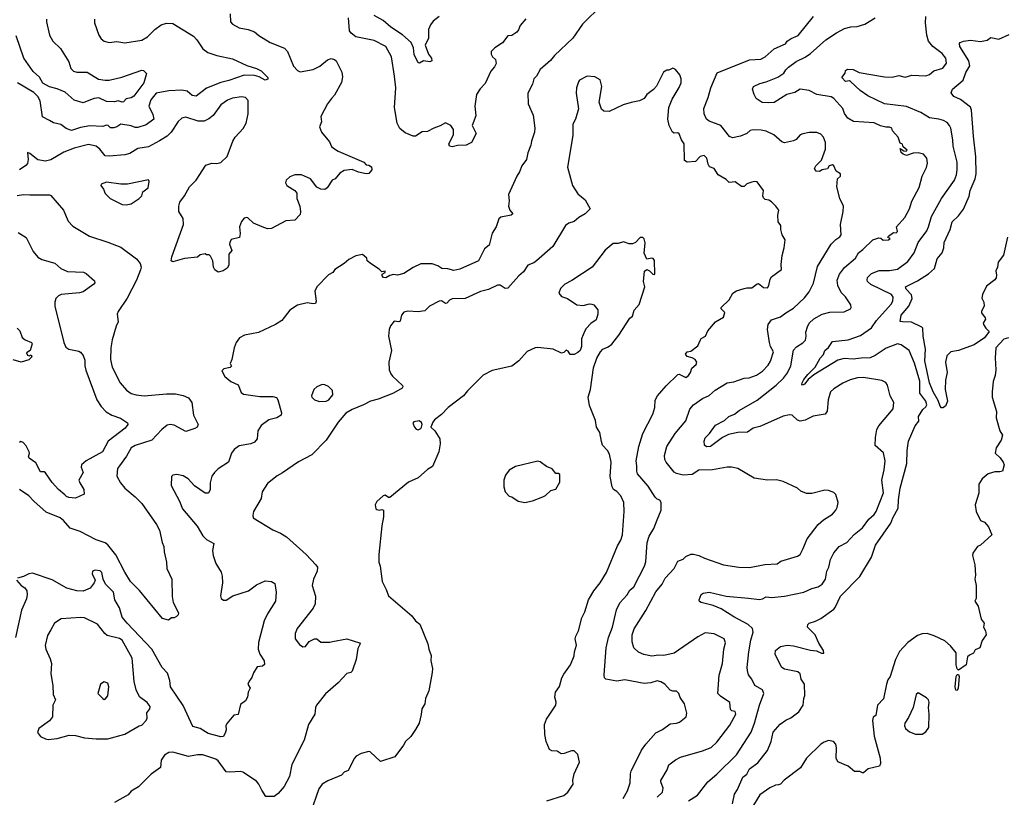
# Model space of a CAD drawing. Extents: x 1863017 to 1989460, y 394564 to 532820.
# Tile 207 of 213: x 1953806 to 1961388, y 502395 to 508380. Entities that reach past the tile are written whole.
import ezdxf

# ---------------------------------------------------------------- set-up
doc = ezdxf.new("R2010")
doc.units = 0

msp = doc.modelspace()

# ---------------------------------------------------------------- linework, layer by layer
at = {"layer": '0CON10XD'}
for points in [[(1958292.5, 508495), (1958140, 508345), (1958065, 508238), (1957925, 508105.6), (1957894.7, 508065.3), (1957815, 507995.8), (1957785, 507946.2), (1957764.3, 507925), (1957754.2, 507885), (1957718.6, 507815), (1957722.4, 507732.4), (1957760.8, 507645), (1957772.9, 507545), (1957770, 507515), (1957748.1, 507445), (1957742.5, 507415), (1957718.6, 507355), (1957708.8, 507305), (1957673.8, 507255), (1957655, 507210), (1957633, 507177), (1957568.8, 507035), (1957576.2, 506985), (1957568.8, 506945), (1957580, 506915), (1957603.3, 506885), (1957590, 506875), (1957510.6, 506859.4), (1957495, 506846.7), (1957474, 506785), (1957445, 506737.5), (1957420, 506645), (1957384.2, 506615.8), (1957338.8, 506525), (1957195, 506460.6), (1957149.7, 506450.3), (1957103, 506463), (1957055.5, 506465.5), (1957025, 506485.6), (1956980.9, 506500.9), (1956895, 506500), (1956836.8, 506473.2), (1956765, 506428), (1956715, 506413.8), (1956685, 506420), (1956655, 506412), (1956625, 506394.3), (1956607, 506397), (1956598.3, 506408.3), (1956598.3, 506421.7), (1956620, 506435), (1956620, 506445), (1956595, 506440), (1956575, 506460), (1956515, 506497.5), (1956482.5, 506525), (1956480, 506545), (1956445, 506572.5), (1956395, 506563.3), (1956340, 506535), (1956305.5, 506504.5), (1956232.1, 506457.9), (1956216.7, 506435), (1956184.3, 506415.7), (1956093.3, 506325), (1956078.3, 506291.7), (1956090, 506215), (1956083, 506197), (1956065, 506193.3), (1956019.3, 506200.7), (1955945, 506183.3), (1955885, 506143.3), (1955824.2, 506065.8), (1955776.7, 506035), (1955645, 505972.9), (1955537.3, 505952.7), (1955498.8, 505931.2), (1955474, 505895), (1955458, 505855), (1955440, 505765), (1955427.5, 505735), (1955437.5, 505712.5), (1955426.7, 505703.3), (1955378.3, 505691.7), (1955363.3, 505676.7), (1955386.7, 505635), (1955432.5, 505595), (1955489.3, 505569.3), (1955511.7, 505511.7), (1955528.3, 505498.3), (1955655, 505480), (1955755, 505479.2), (1955782.3, 505472.3), (1955793.2, 505453.2), (1955820.8, 505355), (1955818.8, 505335), (1955785, 505315.7), (1955725, 505301.1), (1955665, 505255.7), (1955640.6, 505215), (1955635.6, 505155), (1955615, 505129.4), (1955584.6, 505115.4), (1955495, 505101.4), (1955456.8, 505073.2), (1955438, 505045), (1955414.3, 504975.7), (1955335, 504923.8), (1955305, 504896.2), (1955285, 504866.7), (1955272.9, 504815), (1955273.3, 504765), (1955260, 504735), (1955235, 504736.7), (1955153.1, 504793.1), (1955104.2, 504845), (1955065, 504868.6), (1955015, 504880), (1954985.9, 504874.1), (1954973.8, 504865), (1954972, 504795), (1955035.8, 504675), (1955059.2, 504615), (1955172.2, 504482.2), (1955216.3, 504406.3), (1955245, 504379.2), (1955299.5, 504349.5), (1955290.6, 504295), (1955295.6, 504255), (1955317.1, 504195), (1955357.6, 504127.6), (1955363.9, 504096.1), (1955367.5, 504045), (1955352, 503945), (1955356.7, 503925), (1955375, 503911.2), (1955395, 503911.2), (1955447.5, 503945), (1955566.7, 503985), (1955630.3, 504029.7), (1955695, 504061.2), (1955745, 504056.2), (1955770.5, 504040.5), (1955780.8, 503975), (1955776.2, 503905), (1955713.4, 503806.6), (1955687.7, 503752.3), (1955644.5, 503585.5), (1955643.1, 503535), (1955655.5, 503495.5), (1955688, 503445), (1955691.7, 503418.3), (1955675, 503403.8), (1955635, 503400), (1955605, 503352.5), (1955593.6, 503316.4), (1955571.7, 503288.3), (1955563.3, 503265), (1955580, 503235), (1955566.2, 503205), (1955561.2, 503165), (1955545, 503137.5), (1955505, 503110), (1955488.3, 503031.7), (1955455, 503027.5), (1955403.3, 502965), (1955393.6, 502946.4), (1955396.7, 502915), (1955391.2, 502895), (1955375, 502863.8), (1955355, 502860), (1955256.7, 502885), (1955195, 502924.3), (1955140, 502940), (1955065, 503100.6), (1954965.8, 503245), (1954961.4, 503295), (1954945, 503350), (1954903.4, 503393.4), (1954822.9, 503535), (1954633.1, 503735), (1954595, 503782.5), (1954573.1, 503853.1), (1954537.5, 503915), (1954527.3, 503975), (1954466.9, 504035), (1954447.5, 504075), (1954438.8, 504125), (1954425, 504138.8), (1954387, 504143), (1954367.5, 504135), (1954362.5, 504115), (1954386.7, 504065), (1954380, 504045), (1954347.5, 504005), (1954295, 503980.8), (1954245.9, 503984.1), (1954167.5, 504005), (1954055, 504068), (1953905, 504118.8), (1953875, 504113.8), (1953835.8, 504094.2), (1953788.3, 504081.7)], [(1955426.2, 508425), (1955428, 508365), (1955443.3, 508345), (1955495, 508318.5), (1955565, 508304), (1955615, 508285.8), (1955648.3, 508258.3), (1955735, 508204.4), (1955845, 508160), (1955867.1, 508135), (1955915, 508023.8), (1955945, 507990), (1955965, 507980), (1956065, 507996), (1956117.3, 508022.7), (1956175, 508071.2), (1956205, 508082.5), (1956230, 508075), (1956243, 508063), (1956287.7, 507977.7), (1956290.7, 507939.3), (1956283.6, 507896.4), (1956230.7, 507799.3), (1956206.7, 507775), (1956176.4, 507733.6), (1956126, 507635), (1956128.8, 507595), (1956113.8, 507555), (1956128.8, 507515), (1956190.5, 507440.5), (1956207.5, 507405), (1956221.7, 507391.7), (1956258.8, 507368.8), (1956455, 507283.3), (1956475, 507262.5), (1956495, 507260), (1956515, 507246.7), (1956516.4, 507223.6), (1956495, 507197.5), (1956475, 507193.8), (1956415, 507205.7), (1956365, 507228), (1956305, 507218.8), (1956271.2, 507198.8), (1956235, 507156.7), (1956213.3, 507145), (1956173.3, 507085), (1956155, 507073.8), (1956125, 507076.2), (1956095, 507091.2), (1956045.6, 507155.6), (1955975, 507187.5), (1955925, 507186), (1955885, 507170), (1955857.5, 507145), (1955852.5, 507125), (1955864.1, 507104.1), (1955925, 507066.2), (1955941.2, 507045), (1955940, 507005), (1955962.5, 506945), (1955969.3, 506900.7)], [(1954013.3, 508385), (1954012.5, 508365), (1954035, 508262.5), (1954060, 508215), (1954119.5, 508159.5), (1954184.2, 508055), (1954200, 508005), (1954218.8, 507985), (1954245, 507975.8), (1954325, 507975.7), (1954413, 507923), (1954465, 507914.5), (1954495, 507915.6), (1954592.3, 507937.7), (1954745, 507991.2), (1954758.8, 507988.8), (1954782.5, 507965), (1954760.6, 507895), (1954685, 507792.5), (1954665, 507778.1), (1954625, 507771.5), (1954605, 507748), (1954595, 507745.8), (1954565, 507757.1), (1954535, 507747.1), (1954475, 507750), (1954415, 507778.5), (1954380, 507775), (1954337.3, 507757.3), (1954295, 507741.4), (1954225, 507762.2), (1954155, 507822.2), (1954095, 507848.2), (1954035, 507864.4), (1953985, 507891.2), (1953957.8, 507937.8), (1953910.5, 507980.5), (1953838.4, 508085), (1953778.5, 508255)], [(1954381.4, 508385), (1954382.5, 508355), (1954415, 508262.5), (1954433.6, 508233.6), (1954455.5, 508215.5), (1954494.2, 508205.8), (1954555, 508211.5), (1954615, 508202.2), (1954745, 508223.1), (1954791.1, 508248.9), (1954845.8, 508305), (1954895, 508341.9), (1954935, 508354.3), (1954985, 508350), (1955143.7, 508253.7), (1955170.6, 508225), (1955217.2, 508157.2), (1955255, 508127.5), (1955324.4, 508104.4), (1955445, 508078.9), (1955555, 508027.5), (1955630, 508005), (1955665, 507985.8), (1955716.7, 507935), (1955716.7, 507923.3), (1955695, 507914), (1955650.8, 507940.8), (1955615, 507951.5), (1955535, 507953.9), (1955415, 507911.4), (1955355, 507897.6), (1955245, 507852.7), (1955165, 507792), (1955135, 507797.5), (1955095, 507829.6), (1955055, 507838.5), (1954955, 507833.8), (1954857.5, 507815), (1954816, 507764), (1954801.4, 507715), (1954831.5, 507651.5), (1954838.2, 507615), (1954778.6, 507571.4), (1954715, 507550), (1954695, 507551.5), (1954665, 507564.5), (1954585, 507576.5), (1954555, 507554.5), (1954531.8, 507548.2), (1954505, 507549.1), (1954486.4, 507566.4), (1954475, 507568.8), (1954445, 507558.5), (1954345, 507562.3), (1954275, 507550.4), (1954205, 507526.8), (1954162.6, 507542.6), (1954122.6, 507572.6), (1954065, 507587.5), (1954035, 507605.7), (1953982.5, 507632.5), (1953963.8, 507755), (1953945, 507788.1), (1953915, 507820.9), (1953788, 507895)], [(1957702.4, 508387.6), (1957660.8, 508335), (1957647.6, 508302.4), (1957634, 508285), (1957595, 508258), (1957565, 508256), (1957525, 508203.3), (1957465, 508163.3), (1957437.5, 508135), (1957437.5, 508115), (1957447.5, 508095), (1957468.8, 508075), (1957475, 508042.5), (1957462.3, 508017.7), (1957433.8, 507985), (1957390.9, 507889.1), (1957351.7, 507848.3), (1957324.2, 507805), (1957310, 507715), (1957318.6, 507641.4), (1957290.8, 507565), (1957320, 507505), (1957286.2, 507435), (1957245, 507415.7), (1957177.2, 507412.8), (1957135, 507400.8), (1957115, 507406.7), (1957110, 507425), (1957145.8, 507495), (1957147.5, 507535), (1957125, 507566.7), (1957085, 507587.5), (1957045, 507563.3), (1956994.1, 507545.9), (1956945, 507518.8), (1956905, 507516.2), (1956855, 507484), (1956835, 507484), (1956775, 507510.8), (1956732.1, 507542.1), (1956711.4, 507585), (1956691.1, 507705), (1956701.4, 507855), (1956693.3, 507946.7), (1956670, 508095), (1956624.6, 508174.6), (1956535, 508221.2), (1956395, 508248.8), (1956357.3, 508277.3), (1956345.8, 508295.8), (1956337.5, 508395)], [(1957036.7, 508405), (1956990.6, 508369.4), (1956968.6, 508341.4), (1956952.9, 508305), (1956955, 508237.5), (1956927.5, 508185), (1956954.5, 508114.5), (1956975.8, 508085), (1956980, 508065), (1956963.9, 508056.1), (1956915, 508064.2), (1956885, 508046), (1956875, 508048), (1956843.3, 508113.3), (1956838.8, 508165), (1956819.5, 508205), (1956753.3, 508263.2), (1956665, 508322.3), (1956605, 508374.6), (1956535, 508413.3)], [(1958715.4, 502394.6), (1958755, 502433.8), (1958760.6, 502465), (1958742.9, 502515), (1958744.3, 502525), (1958791.9, 502605), (1958806, 502645), (1958855, 502682.5), (1958895, 502702.5), (1959065, 502751.9), (1959130.9, 502779.1), (1959175, 502818.6), (1959275, 502950), (1959321.1, 503035), (1959315, 503054), (1959290.5, 503060.5), (1959280.6, 503070.6), (1959273.9, 503123.9), (1959202.6, 503172.6), (1959182.9, 503195), (1959191.1, 503335), (1959217.9, 503425), (1959227.8, 503535), (1959241.4, 503585), (1959230, 503615), (1959153.4, 503653.4), (1959085, 503660), (1959029.3, 503630.7), (1958845, 503503.5), (1958765, 503485.6), (1958725, 503487.8), (1958675, 503481.1), (1958612.8, 503492.8), (1958572.1, 503512.1), (1958535.8, 503545.8), (1958522.8, 503592.8), (1958522.9, 503645), (1958538.3, 503691.7), (1958626.6, 503833.4), (1958704.6, 503975.4), (1958754.6, 504035.4), (1958777.4, 504082.6), (1958845.4, 504155), (1958875, 504212.5), (1958915, 504228.8), (1958935, 504247.1), (1958975, 504266), (1958994, 504266), (1959035, 504256.9), (1959080, 504235), (1959225, 504183.3), (1959345, 504166.7), (1959425, 504164.4), (1959545, 504187.1), (1959638.8, 504191.2), (1959667, 504213), (1959795, 504250), (1959815.6, 504264.4), (1959836.7, 504305), (1959870, 504385), (1959955.6, 504495), (1959995, 504530.8), (1960065.5, 504574.5), (1960091.2, 504605), (1960101.2, 504625), (1960108.8, 504665), (1960090, 504725), (1960075, 504740), (1960035, 504756.7), (1960005, 504760), (1959905, 504733.8), (1959865, 504733.8), (1959820.5, 504750.5), (1959795, 504773.3), (1959685.8, 504825.8), (1959635, 504837.5), (1959565, 504835.8), (1959461.7, 504851.7), (1959335, 504926.2), (1959286.8, 504936.8), (1959255, 504936.9), (1959140, 504915), (1959035, 504913.6), (1958985, 504878.6), (1958915, 504875.6), (1958865, 504887.1), (1958845, 504898.1), (1958785.3, 504975), (1958773.8, 504995), (1958770.4, 505025), (1958790.4, 505095), (1958852.9, 505195), (1958935, 505292), (1958967.1, 505382.9), (1958993.7, 505416.3), (1959065, 505465.5), (1959115, 505486.9), (1959161.7, 505528.3), (1959254.5, 505585.5), (1959305, 505592.9), (1959385, 505621.4), (1959423.1, 505623.1), (1959479.2, 505645), (1959525, 505675.4), (1959568.7, 505721.3), (1959586.8, 505753.2), (1959609.6, 505825), (1959587.8, 505865), (1959580, 505895), (1959564.3, 505995), (1959570, 506035), (1959595, 506069.4), (1959665, 506093.1), (1959706, 506125), (1959765, 506160.8), (1959849.3, 506240.7), (1959884.4, 506285), (1959918.8, 506351.2), (1959948.9, 506481.1), (1960055, 506652), (1960090.7, 506689.3), (1960120.9, 506709.1), (1960130.8, 506725), (1960127.5, 506805), (1960148.1, 506905), (1960150, 506945), (1960121.9, 507005), (1960099.4, 507095), (1960104, 507156), (1960125.8, 507175), (1960128, 507195), (1960093.6, 507213.6), (1960076.1, 507256.1), (1960065, 507262.5), (1960040, 507255), (1960027, 507233), (1959986.1, 507223.9), (1959965, 507212.5), (1959940, 507215), (1959927.5, 507235), (1959936.7, 507255), (1959981.2, 507298.8), (1960011.4, 507385), (1960012.5, 507435), (1959995.8, 507475), (1959975, 507500), (1959945, 507512), (1959885, 507512.5), (1959837, 507503), (1959815, 507494), (1959785, 507458.8), (1959765, 507448), (1959695, 507431.4), (1959675, 507439.2), (1959613.8, 507495), (1959553.1, 507523.1), (1959515, 507531.2), (1959455, 507533.6), (1959431.7, 507528.3), (1959405.5, 507504.5), (1959356.6, 507483.4), (1959295, 507470), (1959271.7, 507481.7), (1959205, 507565.8), (1959115, 507600), (1959094.6, 507614.6), (1959076.5, 507655), (1959074, 507696), (1959108.1, 507781.9), (1959128.2, 507855), (1959177.6, 507972.4), (1959425, 508071.1), (1959514.4, 508075.6), (1959546.1, 508093.9), (1959615, 508155.6), (1959703.8, 508195), (1959716.7, 508215), (1959746, 508235), (1959800.8, 508259.2), (1959918.6, 508405)], [(1958955, 502367.1), (1959025, 502412), (1959105.5, 502514.5), (1959175, 502572.5), (1959325, 502721.1), (1959437.7, 502895), (1959463.6, 502965), (1959502.2, 503105), (1959537.5, 503195), (1959525, 503222), (1959466.4, 503256.4), (1959445, 503303.3), (1959418.3, 503338.3), (1959409.7, 503369.7), (1959407.5, 503395), (1959420.5, 503515), (1959435.5, 503605), (1959453.5, 503665), (1959447.9, 503695), (1959416.7, 503725), (1959304.2, 503785), (1959208.8, 503845), (1959145, 503872.2), (1959053.4, 503893.4), (1959041.9, 503901.9), (1959038.8, 503915), (1959054.2, 503955.8), (1959070, 503965), (1959115, 503973.8), (1959245.8, 503944.2), (1959417.5, 503927.5), (1959501.7, 503918.3), (1959525, 503922.5), (1959555, 503938.5), (1959595, 503931.8), (1959695, 503943.3), (1959845, 503973.1), (1959905, 504003.3), (1959955, 504014.3), (1959985.3, 504034.7), (1960011.8, 504075), (1960021.4, 504135), (1960037.1, 504165), (1960050.5, 504225), (1960075, 504276), (1960116.2, 504325), (1960176, 504355), (1960232.4, 504417.6), (1960295, 504468.6), (1960344.2, 504535), (1960385, 504571.1), (1960402.5, 504595), (1960457.8, 504737.8), (1960443.9, 504835), (1960463.1, 504915), (1960471.8, 504985), (1960457, 505047), (1960395, 505102.5), (1960395.8, 505165), (1960407.5, 505225), (1960422.9, 505255), (1960531.2, 505385), (1960536.7, 505435), (1960508.8, 505485), (1960487.7, 505567.7), (1960475, 505586.7), (1960445, 505602), (1960305, 505627.1), (1960257, 505623), (1960201.3, 505608.7), (1960145, 505582.5), (1960075, 505538), (1960050, 505515), (1960030.6, 505455), (1960024, 505366), (1960007.5, 505345), (1959915, 505327.5), (1959855, 505298), (1959815, 505290), (1959795, 505298.8), (1959755, 505337.5), (1959735, 505340), (1959685, 505328.5), (1959541.2, 505265), (1959505, 505248.1), (1959455, 505237.1), (1959410, 505205), (1959335, 505202.5), (1959265, 505187.1), (1959218.8, 505165), (1959125, 505096), (1959095, 505093.8), (1959080, 505105), (1959076.7, 505135), (1959085, 505162.5), (1959118.8, 505195), (1959165, 505258.6), (1959233.7, 505296.3), (1959268, 505325), (1959311.2, 505345), (1959347.1, 505372.9), (1959485, 505450.6), (1959632.2, 505567.7), (1959688.5, 505621.5), (1959718.5, 505661.5), (1959744.6, 505715), (1959765, 505836.2), (1959787.2, 505862.8), (1959837.6, 505892.4), (1959856.2, 505913.8), (1959863.5, 505945), (1959858.9, 505975), (1959872.5, 506017.5), (1959886, 506044), (1959921.7, 506078.3), (1959985, 506114.4), (1960045, 506130), (1960155, 506132.9), (1960204.1, 506155.9), (1960208.8, 506165), (1960206, 506185), (1960165, 506248), (1960131.6, 506281.6), (1960106.5, 506335), (1960101.8, 506375), (1960118.1, 506421.9), (1960156.7, 506473.3), (1960242.5, 506545), (1960265, 506586), (1960299.3, 506610.7), (1960376.7, 506685), (1960422, 506702), (1960438.3, 506698.3), (1960454.3, 506684.3), (1960497.5, 506685), (1960510, 506695), (1960490, 506705), (1960497.5, 506715), (1960535, 506743.3), (1960555, 506740), (1960565, 506750), (1960558, 506785), (1960621.4, 506858.6), (1960657.5, 506925), (1960675, 506983.8), (1960731.5, 507088.5), (1960754.5, 507175.5), (1960788.3, 507241.7), (1960795.8, 507275), (1960790.8, 507315), (1960765.6, 507345.6), (1960725, 507355.8), (1960687.1, 507352.9), (1960635, 507336), (1960610, 507345), (1960595, 507357.5), (1960585, 507390), (1960615, 507370), (1960631.7, 507368.3), (1960640, 507375), (1960610.5, 507400.5), (1960603, 507423), (1960585, 507430), (1960571.2, 507475), (1960528, 507525), (1960522.5, 507545), (1960505, 507553.3), (1960475, 507553.8), (1960435, 507564.2), (1960385, 507586.2), (1960226.4, 507596.4), (1960182.5, 507622.5), (1960157.5, 507657.5), (1960145, 507697.5), (1960074.2, 507775), (1960055, 507787.9), (1959945, 507803.8), (1959885, 507836.4), (1959815, 507846.7), (1959775, 507820.8), (1959714.5, 507805.5), (1959615, 507744), (1959575, 507739.2), (1959523.4, 507743.4), (1959478, 507775), (1959460.8, 507805), (1959450, 507845), (1959456.2, 507865), (1959505, 507890), (1959555, 507901.9), (1959645, 507937.1), (1959691.4, 507968.6), (1959705.8, 507995), (1959726, 508015), (1959785, 508058.5), (1959855, 508091.1), (1959895, 508119.2), (1960014.5, 508225), (1960095, 508280.5), (1960156.4, 508313.6), (1960205.6, 508325.6), (1960255, 508328.1), (1960315, 508346.2), (1960395, 508393.8)], [(1959295.7, 502345), (1959310.2, 502419.8), (1959334.5, 502455.5), (1959375, 502550), (1959405, 502573.1), (1959425.6, 502615), (1959489.5, 502660.5), (1959564.3, 502755), (1959592.3, 502825), (1959608.9, 502895), (1959662.1, 502957.9), (1959705, 502988.9), (1959745, 503006.7), (1959806.2, 503053.8), (1959840.4, 503105), (1959844.7, 503155.3), (1959852.3, 503177.7), (1959850, 503265), (1959824.7, 503305), (1959815.5, 503345), (1959799.4, 503359.4), (1959695, 503381.1), (1959675, 503394.2), (1959624.4, 503495), (1959625.7, 503525), (1959665, 503556.2), (1959716.2, 503566.2), (1959765, 503561.5), (1959895, 503526.2), (1959942.3, 503522.3), (1959980, 503505), (1959997.5, 503505), (1959996.2, 503525), (1959960.7, 503580.7), (1959930.5, 503645), (1959873.8, 503703.8), (1959874.2, 503725), (1959885, 503735.6), (1959935, 503751.2), (1959975, 503771.8), (1960075, 503841.9), (1960086.5, 503855), (1960127.6, 503942.4), (1960274.4, 504095), (1960365, 504244), (1960396.9, 504335), (1960513.8, 504505), (1960528.8, 504545), (1960570.3, 504619.7), (1960572.8, 504685), (1960585.7, 504774.3), (1960637.6, 504965), (1960639.2, 505065), (1960650, 505135), (1960700.6, 505255), (1960729.4, 505290.6), (1960726.2, 505325), (1960760.5, 505379.5), (1960785, 505400.5), (1960792.2, 505415), (1960784.7, 505445), (1960738.4, 505505), (1960736.8, 505596.8), (1960696.9, 505736.9), (1960655, 505833.5), (1960595, 505877.5), (1960566.1, 505886.1), (1960478.5, 505851.5), (1960395, 505794.6), (1960355, 505777.2), (1960285, 505775.9), (1960225, 505766.4), (1960155, 505772.5), (1960105, 505760.3), (1959922.1, 505647.9), (1959878, 505612), (1959849.2, 505575), (1959835, 505568), (1959829.2, 505575), (1959831.5, 505585), (1959845, 505610.6), (1959875, 505650), (1959932.9, 505705), (1959969.5, 505775), (1959997, 505803), (1960007.3, 505835), (1960033.7, 505856.4), (1960065, 505904.3), (1960184.6, 505915.4), (1960280.8, 505949.2), (1960365, 506008.5), (1960403.5, 506065), (1960518.1, 506191.9), (1960530.8, 506215), (1960532, 506245), (1960518.5, 506265), (1960361.4, 506341.4), (1960335, 506366), (1960330.9, 506375), (1960335, 506395.6), (1960365, 506426.4), (1960425, 506449.6), (1960505, 506450.4), (1960565, 506460.8), (1960645, 506519.5), (1960692.8, 506585), (1960723.8, 506666.2), (1960790.9, 506755), (1960805.5, 506785), (1960826.9, 506865), (1960904.2, 507004.2), (1961005.3, 507144.7), (1961020.7, 507185), (1961026.2, 507225), (1961025.4, 507285), (1960995, 507407.5), (1960992.7, 507455), (1960976.5, 507545), (1960967, 507567), (1960947.8, 507587.8), (1960918.8, 507605), (1960885, 507615.5), (1960813.3, 507625), (1960746.6, 507666.6), (1960635, 507713.3), (1960465, 507731.5), (1960336.2, 507795), (1960278.8, 507835), (1960205, 507904), (1960195, 507910), (1960165, 507904.2), (1960137.5, 507935), (1960161.7, 507968.3), (1960165, 507990), (1960180.7, 507999.3), (1960223.6, 507996.4), (1960270, 507975), (1960465, 507941.1), (1960525, 507937.5), (1960575, 507950.6), (1960625, 507937.5), (1960675, 507953.3), (1960785, 507948.1), (1960811.7, 507958.3), (1960845, 507985.5), (1960915, 508008.1), (1960942.5, 508045), (1960938.9, 508085), (1960909, 508119), (1960837.1, 508175), (1960805.6, 508215), (1960792.4, 508262.4), (1960781.1, 508355), (1960784.6, 508405)], [(1961413.2, 506706.8), (1961380.9, 506569.1), (1961341.9, 506515), (1961335.7, 506475), (1961323.8, 506446.2), (1961328.6, 506415), (1961325, 506393.3), (1961315, 506378), (1961251.1, 506328.9), (1961220, 506265), (1961216.4, 506236.4), (1961231.2, 506205), (1961233.3, 506175), (1961212.5, 506137.5), (1961212, 506125), (1961240, 506085), (1961242.5, 506075), (1961226.2, 506045), (1961228, 506035), (1961245.8, 506005), (1961271.2, 505981.2), (1961235, 505930.8), (1961155, 505877.5), (1961035, 505834), (1960976.1, 505823.9), (1960946.1, 505793.9), (1960936, 505745), (1960948.6, 505665), (1960935.7, 505605), (1960933.3, 505535), (1960951.2, 505445), (1960935.6, 505404.4), (1960915, 505392), (1960905, 505394), (1960895, 505406.2), (1960879.5, 505449.5), (1960840, 505515), (1960812.6, 505585), (1960776.7, 505755), (1960781, 505845), (1960763.1, 505945), (1960760, 506005), (1960753.8, 506013.8), (1960672.5, 506052.5), (1960605, 506055.7), (1960587, 506057), (1960592.8, 506105), (1960653.8, 506176.2), (1960678.7, 506235), (1960673.1, 506263.1), (1960633.3, 506305), (1960627.5, 506325), (1960719.2, 506370.8), (1960804.3, 506425), (1960851.4, 506465), (1960870.5, 506539.5), (1960910, 506585), (1960922.5, 506625), (1960924.3, 506665), (1960970.3, 506765), (1960985.9, 506824.1), (1961035, 506871.5), (1961075, 506921.4), (1961118.6, 507021.4), (1961125.5, 507065), (1961164.4, 507154.4), (1961171.4, 507195), (1961168, 507325), (1961152.2, 507485), (1961135.4, 507685), (1961128, 507708), (1961050, 507765), (1960999.5, 507789.5), (1960978.6, 507818.6), (1960988.1, 507845), (1961070.6, 507915), (1961092.7, 507975), (1961122.9, 508025), (1961113.9, 508065), (1961046.9, 508175), (1961042.3, 508197.7), (1961047.5, 508205), (1961075, 508214.2), (1961127.4, 508222.6), (1961205, 508212.3), (1961255, 508223.7), (1961285, 508244.6), (1961345, 508230.6), (1961425, 508266.7)], [(1958454.2, 502385), (1958485.6, 502445), (1958506.9, 502505), (1958508.6, 502575), (1958515, 502596.7), (1958595, 502758), (1958626.5, 502805), (1958705, 502890.6), (1958755, 502916.7), (1958815, 502960), (1958865, 502965.8), (1958885.6, 502974.4), (1958938.8, 503015), (1958943.6, 503043.6), (1958925.8, 503115), (1958892.3, 503162.3), (1958882.9, 503195), (1958865, 503212.5), (1958835, 503212), (1958815, 503220), (1958774.4, 503265), (1958743.4, 503283.4), (1958715, 503290.5), (1958665, 503275.6), (1958615, 503271.4), (1958465, 503299.4), (1958405, 503289.4), (1958320, 503305), (1958310, 503315), (1958306.8, 503336.8), (1958321.5, 503545), (1958339.5, 503625), (1958371.2, 503705), (1958401.9, 503838.1), (1958428.6, 503891.4), (1958485, 503952.9), (1958505, 503988), (1958535, 504014.3), (1958618.5, 504175), (1958628, 504208), (1958636.7, 504355), (1958653.2, 504405), (1958688.2, 504465), (1958715, 504531.2), (1958745.7, 504605.7), (1958746.7, 504663.3), (1958735, 504682.5), (1958715, 504690), (1958698.8, 504705), (1958645, 504790.8), (1958564.4, 504885), (1958557.8, 504905), (1958559.1, 504945), (1958552.3, 504985), (1958574.3, 505094.3), (1958605.6, 505195), (1958682, 505345), (1958696, 505395), (1958698.8, 505451.2), (1958716.2, 505485), (1958785, 505562.5), (1958875, 505650), (1958885, 505652.5), (1958935, 505627.1), (1958955, 505642), (1958971.2, 505665), (1958982.7, 505697.3), (1959016, 505725), (1959020, 505745), (1959007.5, 505765), (1958985, 505777.5), (1958945, 505787.5), (1958933, 505807), (1958945, 505822.5), (1958975, 505830), (1959028.8, 505871.2), (1959048.8, 505915), (1959055, 505926.7), (1959086.4, 505943.6), (1959103.8, 505985), (1959163.8, 506055), (1959225, 506090), (1959236.6, 506126.6), (1959207.5, 506155), (1959207.5, 506165), (1959269.2, 506225), (1959298, 506275), (1959325, 506292.5), (1959385, 506311.9), (1959405, 506317.1), (1959445, 506315.6), (1959485, 506348), (1959495, 506350), (1959535, 506318.9), (1959564.3, 506315.7), (1959575.6, 506335), (1959585.9, 506384.1), (1959595, 506400), (1959672.3, 506457.7), (1959670, 506495), (1959677.5, 506565), (1959694, 506625), (1959700, 506685), (1959676.7, 506725), (1959666.2, 506765), (1959666.7, 506795), (1959647.5, 506825), (1959643.8, 506875), (1959651.2, 506915), (1959630, 506945), (1959595, 506978), (1959575, 506991.2), (1959547.3, 506997.3), (1959535, 507008.8), (1959528.6, 507025), (1959534, 507065), (1959485, 507131.2), (1959465, 507134), (1959445, 507128.6), (1959405, 507116.2), (1959394.3, 507105.7), (1959385, 507096.2), (1959365, 507097.5), (1959315, 507132), (1959268.3, 507128.3), (1959245, 507151.4), (1959185, 507187.1), (1959155, 507234.3), (1959118.3, 507248.3), (1959107.6, 507267.6), (1959096.7, 507315), (1959076.7, 507335), (1959045, 507327.8), (1959011.2, 507288.8), (1958945, 507284), (1958926, 507296), (1958923.9, 507423.9), (1958901.2, 507455), (1958885, 507502.5), (1958875, 507510), (1958845, 507507.5), (1958833.3, 507515), (1958806.7, 507565), (1958798, 507615), (1958803.8, 507705), (1958830.5, 507769.5), (1958885, 507857.5), (1958900, 507895), (1958900, 507925), (1958890, 507955), (1958855, 507997.5), (1958835, 508007.5), (1958805, 507992.5), (1958788.3, 507991.7), (1958763.6, 507976.4), (1958710.7, 507869.3), (1958687.7, 507842.3), (1958636.1, 507803.9), (1958615, 507773.3), (1958580, 507755), (1958515, 507744.2), (1958454.3, 507725.7)], [(1958454.3, 507725.7), (1958345, 507674), (1958305, 507676.7), (1958285, 507692.5), (1958268.8, 507745), (1958288.8, 507865), (1958275, 507916.7), (1958235, 507940), (1958175, 507946.2), (1958117.5, 507915), (1958108.3, 507901.7), (1958094, 507855), (1958090, 507815), (1958110, 507695), (1958086, 507615), (1958066, 507575), (1958065, 507490), (1958024.2, 507245), (1958063, 507103), (1958105, 507040), (1958161.2, 506995), (1958200, 506925), (1958160, 506885), (1958111.3, 506858.7), (1958075, 506827.1), (1958035, 506814.3), (1958009.2, 506795), (1957911.4, 506635), (1957785.4, 506524.6), (1957765, 506509.4), (1957719.8, 506490.2), (1957685, 506440), (1957650.3, 506409.7), (1957565, 506314.3), (1957545, 506311.9), (1957505, 506335.7), (1957485, 506337.1), (1957415, 506303.1), (1957355, 506288.1), (1957235.6, 506234.4), (1957135, 506231.1), (1957115, 506221.9), (1957095, 506198.6), (1957085, 506197.1), (1957055, 506215.6), (1957035, 506213.1), (1956962, 506175), (1956925, 506140.6), (1956875, 506132.9), (1956795, 506135.7), (1956765, 506128.6), (1956745, 506106.7), (1956735, 506058.6), (1956725, 506053.8), (1956690.7, 506059.3), (1956661.4, 506025), (1956650.6, 505995), (1956647.1, 505945), (1956670, 505835), (1956648.6, 505745), (1956650.8, 505685), (1956663.3, 505653.3), (1956677, 505637), (1956753.8, 505563.8), (1956756.7, 505555), (1956751.2, 505545), (1956683.8, 505505), (1956565, 505458.9), (1956506.4, 505443.6), (1956453.3, 505415), (1956365, 505380.6), (1956318.3, 505351.7), (1956258.3, 505281.7), (1956165, 505143.3), (1956055, 505030), (1955951.7, 504978.3), (1955828.8, 504891.2), (1955789.5, 504870.5), (1955715, 504810), (1955672, 504745), (1955664.3, 504695), (1955605.8, 504595), (1955600, 504565), (1955603.8, 504545), (1955755, 504454.2), (1955815, 504429.2), (1955859.3, 504399.3), (1956010.8, 504265), (1956086, 504185), (1956098, 504165), (1956096.2, 504135), (1956069.1, 504075), (1956058.5, 504025), (1956083.4, 503943.4), (1956081.1, 503885), (1956065, 503850.8), (1955942.5, 503695), (1955925.8, 503655), (1955928, 503615), (1955960, 503570), (1955985, 503552.5), (1956005.7, 503555), (1956035.6, 503595), (1956075, 503614.4), (1956095, 503614.2), (1956125, 503590), (1956195, 503589.2), (1956215, 503594.3), (1956324.1, 503614.1), (1956423.6, 503583.6), (1956426.7, 503575), (1956409.7, 503540.3), (1956396.9, 503455), (1956365, 503366.7), (1956355, 503356.2), (1956325, 503346.7), (1956257.1, 503275), (1956159.6, 503190.4), (1956092.2, 503105), (1956084.3, 503085), (1956078.8, 503035), (1956030, 502955), (1955995.6, 502835), (1955902, 502648), (1955883.9, 502555), (1955841.1, 502478.9), (1955795, 502423.3), (1955765, 502402), (1955701.5, 502401.5), (1955670.4, 502450.4), (1955646.7, 502496.7), (1955628.3, 502518.3), (1955525, 502587.8), (1955505, 502593.5), (1955425, 502587.5), (1955395, 502591.9), (1955335.3, 502675.3), (1955315, 502689.5), (1955215, 502722.7), (1955175, 502722.5), (1955105, 502710), (1954985, 502743.3), (1954955, 502740), (1954920.7, 502719.3), (1954895, 502680), (1954890, 502625), (1954817, 502573), (1954720, 502475), (1954665, 502442.5), (1954640, 502415), (1954536.4, 502353.6)], [(1955969.3, 506900.7), (1955965, 506880), (1955925, 506837.5), (1955855, 506832.5), (1955745, 506773.3), (1955715, 506771.2), (1955672.5, 506785), (1955605, 506814.2), (1955563.3, 506855), (1955551.7, 506858.3), (1955535, 506852), (1955512.6, 506827.4), (1955497.5, 506785), (1955503.8, 506735), (1955497.5, 506705), (1955435, 506687.5), (1955423.6, 506666.4), (1955421.7, 506651.7), (1955438.8, 506605), (1955417.5, 506575), (1955415, 506490), (1955403, 506467), (1955373.6, 506446.4), (1955335, 506436.7), (1955307.5, 506455), (1955297.5, 506475), (1955292.5, 506525), (1955275, 506560), (1955265, 506570), (1955245, 506570), (1955235, 506577.5), (1955195, 506570), (1955175, 506552.5), (1955075, 506543.3), (1954985, 506517.5), (1954973, 506523), (1954976.2, 506555), (1955066.2, 506805), (1955065, 506850), (1955030, 506905), (1955030, 506945), (1955038.8, 506975), (1955073.8, 507025), (1955114.4, 507095), (1955165, 507145.8), (1955240.3, 507259.7), (1955285, 507276), (1955324.2, 507274.2), (1955355, 507280.8), (1955402.4, 507327.6), (1955448.1, 507445), (1955465.6, 507475), (1955526.4, 507543.6), (1955550.9, 507585), (1955564.6, 507655), (1955565, 507757.5), (1955545, 507782), (1955515, 507786.9), (1955445, 507776.4), (1955405, 507761.1), (1955355, 507725.7), (1955296.2, 507643.8), (1955263.1, 507616.9), (1955225, 507598.5), (1955179.4, 507599.4), (1955085, 507630), (1955055, 507623.1), (1955025, 507597.5), (1954972.2, 507515), (1954940.6, 507485), (1954883.3, 507446.7), (1954797.4, 507402.6), (1954715, 507389.1), (1954655, 507351.4), (1954615, 507339.2), (1954495, 507329.4), (1954465, 507332.9), (1954423.3, 507385), (1954395, 507407.5), (1954335, 507419.5), (1954225, 507390.5), (1954145, 507361.5), (1954045, 507302.9), (1954005, 507291.4), (1953945, 507302.5), (1953885, 507350), (1953865, 507357.5), (1953870, 507305), (1953865.7, 507274.3), (1953853, 507257), (1953804.2, 507225.8)], [(1954625, 506956.2), (1954665, 506964), (1954725, 507003.3), (1954746.7, 507025), (1954753.3, 507055), (1954793.8, 507085), (1954802.5, 507135), (1954797, 507147), (1954636.3, 507113.7), (1954585, 507114.5), (1954475, 507130.8), (1954432.5, 507115), (1954431.2, 507105), (1954451.2, 507075), (1954462.7, 507042.7), (1954503.3, 507005), (1954595, 506958), (1954625, 506956.2)], [(1953785, 507027.5), (1953835.6, 507035.6), (1953885, 507031.4), (1954035, 507031.2), (1954045, 507026.7), (1954142, 506915), (1954179.1, 506829.1), (1954215, 506792), (1954343.2, 506713.2), (1954485, 506668.6), (1954585, 506629.4), (1954705, 506540.8), (1954732.9, 506505), (1954740, 506475), (1954736, 506455), (1954705.6, 506374.4), (1954632.8, 506237.2), (1954564.2, 506135), (1954557.5, 506115), (1954564.2, 506055), (1954548.3, 506021.7), (1954517.5, 505915), (1954507.1, 505855), (1954505.7, 505765.7), (1954518.6, 505705), (1954578.6, 505585), (1954628.3, 505528.3), (1954665, 505503.1), (1954702, 505492), (1954765, 505484.5), (1954935, 505500.6), (1955005, 505501.5), (1955065, 505488.5), (1955105, 505470), (1955130.8, 505435), (1955142.9, 505335), (1955180, 505265), (1955171.2, 505245), (1955155, 505232.5), (1955085, 505210), (1954995, 505258.2), (1954965, 505263.8), (1954941.7, 505258.3), (1954900.6, 505225), (1954823.8, 505145), (1954695, 505102.5), (1954665, 505085.6), (1954628.9, 505021.1), (1954573, 504947), (1954558.6, 504925), (1954554.1, 504865.9), (1954581.4, 504815), (1954615, 504774.3), (1954695, 504707.1), (1954745, 504655.8), (1954859.4, 504495), (1954881.7, 504451.7), (1954902.5, 504355), (1954915.8, 504325), (1954917.5, 504285), (1954935.7, 504205), (1954938, 504155), (1954977.1, 504075), (1954980.9, 503940.9), (1954988.6, 503895), (1955027.5, 503815), (1955025, 503800), (1955013, 503787), (1954995, 503777.5), (1954975, 503777.5), (1954951.7, 503758.3), (1954905, 503771.2), (1954727, 503987), (1954660, 504055), (1954615, 504127.5), (1954545, 504262.2), (1954485, 504339.4), (1954463.7, 504353.7), (1954395, 504376.9), (1954270.9, 504440.9), (1954195, 504467.1), (1954143.1, 504525), (1954117.1, 504545), (1954010.2, 504590.2), (1953914.1, 504674.1), (1953875.9, 504715.9), (1953804.3, 504765)], [(1953795, 506741.9), (1953855, 506703.8), (1953909.4, 506595), (1953945, 506551.4), (1953975, 506535.7), (1954075, 506507.5), (1954123.3, 506465), (1954175, 506442.5), (1954297.6, 506437.6), (1954317.9, 506427.9), (1954380.5, 506370.5), (1954383.8, 506355), (1954376.2, 506345), (1954295, 506285.7), (1954265, 506276.9), (1954125, 506264.2), (1954103.3, 506255), (1954083.3, 506235), (1954076, 506205), (1954077.5, 506175), (1954146.5, 505895), (1954160.2, 505860.2), (1954184.5, 505844.5), (1954259.8, 505829.8), (1954275, 505820.8), (1954295.3, 505795.3), (1954308.5, 505758.5), (1954307.5, 505715), (1954315, 505682.5), (1954399.5, 505455), (1954432.7, 505402.7), (1954472.5, 505362.5), (1954515.5, 505335.5), (1954582.8, 505312.8), (1954635, 505276), (1954638.6, 505265), (1954617.8, 505235), (1954487.8, 505135), (1954443.3, 505055), (1954318.6, 504985), (1954282, 504955), (1954279.2, 504935), (1954295.6, 504895), (1954262, 504835), (1954267.5, 504815), (1954300, 504765), (1954303, 504727), (1954235, 504696.2), (1954185, 504702.5), (1954165, 504710), (1954153, 504723), (1954104.1, 504764.1), (1954055, 504818.6), (1954005, 504892), (1953995, 504901.2), (1953965, 504900), (1953929.7, 504969.7), (1953877.5, 505005), (1953873.8, 505015), (1953882, 505045), (1953879.2, 505055), (1953855, 505100), (1953832.5, 505125), (1953815, 505132.5), (1953803, 505127)], [(1958079.2, 503515), (1958094.2, 503565.8), (1958084.2, 503615), (1958088, 503635), (1958108, 503675), (1958136, 503775), (1958157.6, 503822.4), (1958186.7, 503915), (1958226.9, 503985), (1958275, 504046), (1958324.4, 504125), (1958410.2, 504329.8), (1958435.6, 504375), (1958446.9, 504415), (1958459.6, 504595), (1958457.3, 504665), (1958435, 504715.8), (1958405, 504749.2), (1958378.8, 504765), (1958367.5, 504785), (1958353.4, 504863.4), (1958360.6, 504975), (1958348.8, 505035), (1958331.2, 505065), (1958294.5, 505104.5), (1958287.1, 505132.9), (1958273.6, 505203.6), (1958247.5, 505245), (1958238.8, 505295), (1958195, 505410), (1958183.8, 505475), (1958201.2, 505535), (1958225, 505700), (1958250, 505775), (1958277.5, 505825), (1958296.4, 505843.6), (1958338.3, 505861.7), (1958365, 505883.3), (1958418.8, 505951.2), (1958505, 506082.5), (1958525, 506097.5), (1958537.5, 506145), (1958575, 506187.5), (1958620, 506325), (1958610, 506365), (1958617.5, 506445), (1958635, 506457.5), (1958655, 506447.5), (1958680.5, 506420.5), (1958695, 506420), (1958698, 506425), (1958695, 506526.7), (1958685, 506541.2), (1958675, 506544), (1958635, 506537.5), (1958614.1, 506584.1), (1958623.1, 506663.1), (1958614.2, 506694.2), (1958604.1, 506704.1), (1958585, 506704), (1958548.8, 506665), (1958525, 506654), (1958500, 506655), (1958455, 506670), (1958415, 506658.8), (1958375, 506658.8), (1958315, 506606.7), (1958214.2, 506475.8), (1958058.3, 506371.7), (1958003.3, 506345), (1957969.3, 506310.7), (1957957.5, 506275), (1957979.3, 506249.3), (1958025, 506233.3), (1958095.9, 506185.9), (1958145, 506180), (1958193.6, 506193.6), (1958211.7, 506191.7), (1958225.9, 506185.9), (1958257, 506147), (1958257.5, 506115), (1958245, 506070), (1958205, 506042.5), (1958167, 506003), (1958157.5, 505985), (1958132.5, 505925), (1958133.3, 505865), (1958122.5, 505835), (1958105, 505817.5), (1958075, 505802.5), (1958045, 505802.5), (1958029.3, 505829.3), (1958015, 505837.5), (1957995, 505817.5), (1957977, 505813), (1957915, 505843.3), (1957795, 505856.2), (1957775, 505854), (1957713, 505827), (1957650, 505755), (1957596.1, 505713.9), (1957445, 505680.6), (1957375, 505643.5), (1957255, 505523.8), (1957223.8, 505485), (1957104.5, 505395.5), (1957055, 505341.2), (1957000.5, 505299.5), (1956986.4, 505283.6), (1956972.5, 505245), (1957002.5, 505215), (1957040, 505155), (1957044, 505115), (1957034, 505055), (1956985, 504940), (1956945, 504918.8), (1956875, 504853.3), (1956799.5, 504820.5), (1956655, 504703.3), (1956645, 504702.5), (1956619.3, 504719.3), (1956605, 504716.2), (1956555, 504670.8), (1956544.4, 504645), (1956547.5, 504615), (1956555, 504610), (1956573.8, 504603.8), (1956595, 504610), (1956606.2, 504605), (1956606.8, 504553.2), (1956594.2, 504485), (1956570.8, 504265), (1956570.8, 504205), (1956580.8, 504175), (1956596.2, 504055), (1956628.8, 503995), (1956645.8, 503945.8), (1956825, 503792.5), (1956855, 503754), (1956887.3, 503727.3), (1956950, 503575), (1956956.2, 503535), (1956975.7, 503485.7), (1956972.5, 503445), (1956983.9, 503386.1), (1956982, 503355), (1956956.2, 503215), (1956932, 503155), (1956926.2, 503115), (1956903.3, 503075), (1956898.3, 503031.7), (1956880.8, 502965), (1956854.1, 502915.9), (1956817.3, 502862.7), (1956775.9, 502824.1), (1956761.2, 502795), (1956694.1, 502705.9), (1956585, 502670), (1956505, 502743.8), (1956495, 502746.7), (1956435, 502732.5), (1956397.9, 502712.1), (1956383.2, 502696.8), (1956335, 502600), (1956305, 502588.8), (1956285, 502566), (1956178.3, 502521.7), (1956134.3, 502495.7), (1956109.7, 502460.3), (1956044.4, 502275.6)], [(1953786.5, 506005), (1953806, 505985), (1953825.6, 505935), (1953846.6, 505916.6), (1953895.4, 505895.4), (1953901.2, 505885), (1953887, 505833), (1953857.5, 505815), (1953865, 505797.5), (1953877.5, 505792.5), (1953895, 505800), (1953900, 505785), (1953877, 505763), (1953815.8, 505744.2), (1953755, 505761.4)], [(1961419.5, 505930.5), (1961385, 505922.2), (1961324.1, 505855), (1961317.5, 505777.5), (1961323.8, 505686.2), (1961318.7, 505641.3), (1961301.9, 505595), (1961293.8, 505515)], [(1956115, 505441.4), (1956165, 505444), (1956185.7, 505454.3), (1956216.6, 505493.4), (1956214.2, 505525), (1956185, 505557.5), (1956155, 505570), (1956135, 505571.4), (1956093.8, 505555), (1956072, 505535), (1956054, 505485), (1956056, 505475), (1956076.7, 505455), (1956115, 505441.4)], [(1961293.8, 505515), (1961294.3, 505475), (1961327.5, 505365), (1961325.9, 505315.9), (1961354.2, 505215), (1961373.1, 505183.1), (1961363.5, 505145), (1961325.6, 505085), (1961318.6, 505045), (1961356.6, 505006.6), (1961379.5, 504975), (1961386.5, 504953.5), (1961374.2, 504905.8), (1961355, 504900), (1961315, 504900.4), (1961265, 504883.5), (1961216.7, 504845), (1961191.2, 504805), (1961191.2, 504735), (1961164.5, 504645), (1961172.2, 504595), (1961205.4, 504525.4), (1961235, 504511.9), (1961267.1, 504477.1), (1961291.4, 504415), (1961205, 504336.7), (1961182.5, 504325), (1961146.2, 504275), (1961143.3, 504255), (1961162.5, 504185), (1961166.1, 504103.9), (1961162.5, 504075), (1961172, 504025), (1961172.5, 503925), (1961162.5, 503905), (1961186.2, 503865), (1961211.2, 503765), (1961233.3, 503735), (1961227.5, 503705), (1961243.3, 503675), (1961248.8, 503645), (1961217.3, 503602.7), (1961200, 503545), (1961165, 503530), (1961150, 503505), (1961120.3, 503489.7), (1961105.8, 503475), (1961094.2, 503415), (1961035, 503373.8), (1961025, 503383.8), (1961016.9, 503415), (1961017.5, 503507.5), (1960975, 503560), (1960929.3, 503599.3), (1960848, 503638), (1960795, 503654.6), (1960756.4, 503653.6), (1960719.8, 503640.2), (1960645, 503586.7), (1960581.7, 503518.3), (1960550.5, 503455), (1960508.1, 503325), (1960491.4, 503298.6), (1960481.4, 503265), (1960457.9, 503152.1), (1960412.5, 503105), (1960398, 503025), (1960379.1, 503010.9), (1960372.5, 502985), (1960386.7, 502865), (1960431.9, 502695), (1960434, 502655), (1960426.7, 502635), (1960338.8, 502615), (1960305, 502584.2), (1960295, 502582.5), (1960275, 502592.9), (1960235, 502594.6), (1960185, 502634.3), (1960105, 502666.7), (1960094.2, 502695), (1960096.9, 502775), (1960091.1, 502805), (1960072, 502825), (1960035, 502832.5), (1959999.8, 502820.2), (1959975, 502803.1), (1959865, 502695.7), (1959818.3, 502621.7), (1959692.4, 502527.6), (1959665, 502495.5), (1959650.2, 502490.2), (1959625, 502487.5), (1959581.8, 502468.2), (1959505.7, 502414.3), (1959457.5, 502335)], [(1956875, 505222.9), (1956895, 505234.2), (1956900.8, 505245), (1956906.2, 505265), (1956899.7, 505279.7), (1956881.7, 505291.7), (1956840, 505285), (1956832.5, 505275), (1956846.7, 505245), (1956859.7, 505229.7), (1956875, 505222.9)], [(1957695, 504663.8), (1957754.1, 504675.9), (1957835, 504706.7), (1957855, 504716.7), (1957895, 504756.7), (1957935, 504767.5), (1957965, 504820), (1957965, 504880), (1957955, 504887.5), (1957935, 504887.5), (1957905, 504922.5), (1957861.7, 504941.7), (1957815, 504976.7), (1957795, 504981.2), (1957625, 504940), (1957575, 504913.8), (1957546, 504875), (1957534, 504835), (1957534.1, 504784.1), (1957543.3, 504745), (1957573.9, 504713.9), (1957595, 504706.7), (1957643.9, 504673.9), (1957695, 504663.8)], [(1953780, 504065), (1953817.5, 504025), (1953845.9, 504005.9), (1953860, 503985), (1953863.8, 503955), (1953857.1, 503922.9), (1953819.2, 503835), (1953774.4, 503625)], [(1954025, 502840.8), (1954095, 502848.6), (1954185.9, 502874.1), (1954235, 502870.8), (1954305, 502852.5), (1954395, 502844.4), (1954485, 502846), (1954615, 502882), (1954725, 502943.8), (1954745, 502948.8), (1954780, 502985), (1954786.7, 503005), (1954784, 503045), (1954808.8, 503075), (1954809.2, 503095), (1954787.5, 503125), (1954728, 503168), (1954702.4, 503222.4), (1954688.4, 503285), (1954671.9, 503465), (1954595, 503605.3), (1954575, 503616.4), (1954480.4, 503640.4), (1954461.9, 503655), (1954405, 503727.8), (1954305, 503775.5), (1954275, 503780), (1954125, 503768.9), (1954074.6, 503735.4), (1954045, 503684), (1954020.7, 503639.3), (1954002.1, 503562.1), (1954007.5, 503535), (1954041.2, 503461.2), (1954051.2, 503425), (1954045.6, 503345), (1954061.5, 503255), (1954063.3, 503185), (1954082.5, 503145), (1954061.4, 503105), (1954058, 503015), (1954035, 502984), (1953953.8, 502925), (1953942.7, 502892.7), (1953965, 502864), (1954005, 502844.2), (1954025, 502840.8)], [(1957865, 502367.5), (1957995, 502409.2), (1958028, 502435), (1958068, 502495), (1958065.9, 502525.9), (1958075.6, 502575), (1958117.5, 502665), (1958103.9, 502723.9), (1958075, 502752.5), (1958055, 502752.5), (1957999.3, 502730.7), (1957975, 502730), (1957945, 502751.2), (1957903.6, 502753.6), (1957885, 502762.5), (1957860, 502825), (1957849.3, 502879.3), (1957846.2, 502955), (1957863.8, 502995), (1957933.8, 503105), (1957935.9, 503125.9), (1957926.2, 503165), (1957931.2, 503205), (1957962.5, 503247.5), (1957980.8, 503315), (1957995, 503343.3), (1958047.1, 503415), (1958075.7, 503484.3), (1958079.2, 503515)], [(1961025, 503216.2), (1961015, 503218.8), (1961009.5, 503245), (1961018.1, 503325), (1961025, 503341.2), (1961035, 503340), (1961039.5, 503325), (1961033.1, 503235), (1961025, 503216.2)], [(1954455, 503148.8), (1954465, 503151.2), (1954483.8, 503175), (1954492, 503245), (1954483.3, 503273.3), (1954455, 503283.3), (1954427.5, 503265), (1954407.5, 503195), (1954445, 503156.2), (1954455, 503148.8)], [(1960705, 502881.2), (1960755, 502882), (1960785, 502898.8), (1960806.8, 502933.2), (1960810.8, 503035), (1960804.2, 503085), (1960809.2, 503125), (1960804, 503145), (1960790.3, 503160.3), (1960725, 503198.8), (1960708.8, 503185), (1960685.8, 503085), (1960651.3, 503008.7), (1960621.2, 502965), (1960618.8, 502945), (1960626.7, 502925), (1960658.3, 502898.3), (1960705, 502881.2)]]:
    msp.add_lwpolyline(points, dxfattribs=at)

doc.saveas('drawing.dxf')
